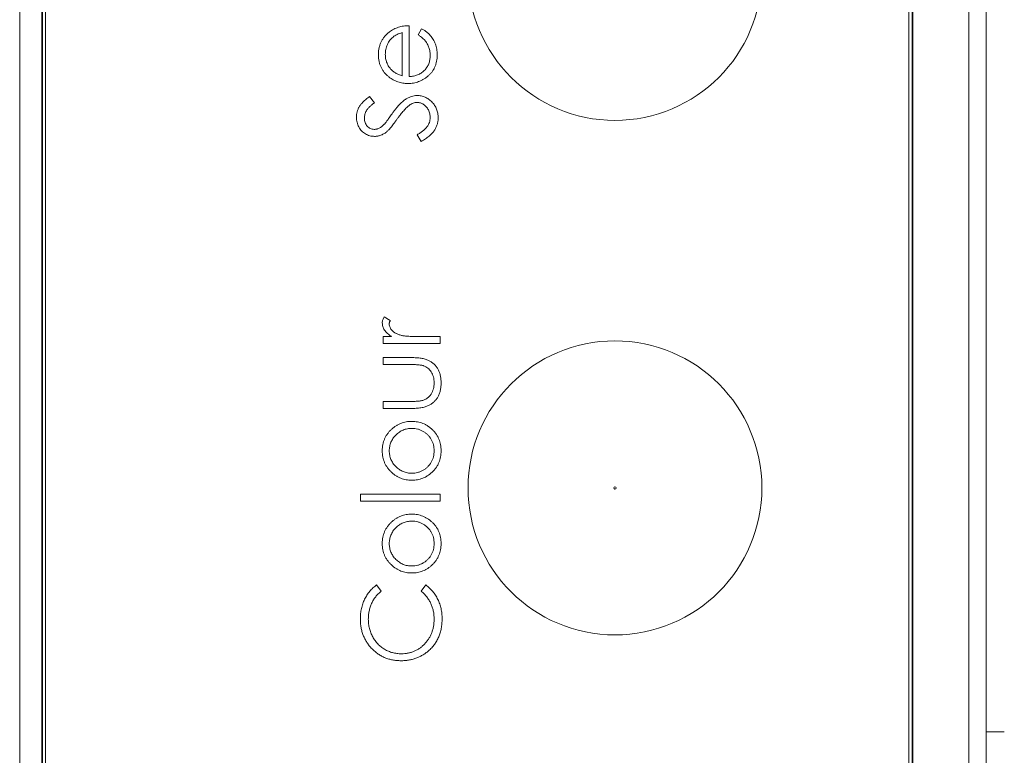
# Model space of a CAD drawing. Header units: millimetres. Extents: x 0 to 420, y 0 to 297.
# Tile 6 of 41: x 128 to 141, y 116 to 126. Entities that reach past the tile are written whole.
import ezdxf

# ---------------------------------------------------------------- set-up
doc = ezdxf.new("R2010")
doc.units = ezdxf.units.MM
doc.styles.add('SLDTEXTSTYLE0', font='TXT', dxfattribs={"width": 0.75})
doc.dimstyles.new('SLDDIMSTYLE1', dxfattribs={"dimtxt": 3.5, "dimasz": 3.302, "dimexe": 0, "dimexo": 0.0625, "dimgap": 0.875, "dimtad": 2, "dimdec": 6, "dimlfac": 2, "dimrnd": 1e-09, "dimzin": 12, "dimdsep": 46, "dimtxsty": 'SLDTEXTSTYLE0', "dimsah": 1, "dimcen": 0.09, "dimadec": 0, "dimazin": 3, "dimtfac": 1, "dimtofl": 0, "dimtmove": 0, "dimatfit": 3, "dimfxl": 1, "dimfrac": 2, "dimtolj": 1, "dimtzin": 12, "dimarcsym": 0})
doc.dimstyles.new('SLDDIMSTYLE6', dxfattribs={"dimtxt": 3.5, "dimasz": 3.302, "dimexe": 0, "dimexo": 0.0625, "dimgap": 0.875, "dimtad": 0, "dimtih": 1, "dimtoh": 1, "dimlfac": 2, "dimrnd": 1e-09, "dimzin": 12, "dimdsep": 46, "dimtxsty": 'SLDTEXTSTYLE0', "dimsah": 1, "dimcen": 0, "dimadec": 0, "dimazin": 3, "dimtfac": 1, "dimtofl": 0, "dimtmove": 0, "dimatfit": 3, "dimfxl": 1, "dimfrac": 2, "dimtolj": 1, "dimtzin": 12, "dimarcsym": 0})
doc.dimstyles.new('SLDDIMSTYLE8', dxfattribs={"dimtxt": 0.18, "dimasz": 3.302, "dimexe": 0, "dimexo": 0.0625, "dimgap": 0, "dimtad": 0, "dimtih": 1, "dimtoh": 1, "dimdec": 0, "dimrnd": 1e-09, "dimzin": 0, "dimdsep": 46, "dimtxsty": 'Standard', "dimsah": 1, "dimcen": 0.09, "dimadec": 0, "dimazin": 0, "dimtfac": 3.302, "dimtdec": 0, "dimtofl": 0, "dimtmove": 0, "dimatfit": 3, "dimfxl": 1, "dimfrac": 2, "dimtolj": 1, "dimtzin": 0, "dimarcsym": 0})

# ---------------------------------------------------------------- blocks, each defined once
blk = doc.blocks.new('_D_9')
at = {"color": 7, "linetype": 'Continuous', "lineweight": 0}
for p, q in [((116.067, 151.323), (120.258, 160.9)), ((120.258, 160.9), (132.438, 160.9))]:
    blk.add_line(p, q, dxfattribs=at)
blk.add_solid([(116.067, 151.323), (117.857, 154.144), (116.926, 154.552)], dxfattribs=at)
at = {"color": 7, "linetype": 'Continuous', "lineweight": 0, "insert": (121.846, 165.412), "char_height": 3.5, "attachment_point": 1, "style": 'SLDTEXTSTYLE0'}
blk.add_mtext('R141', dxfattribs=at)
blk = doc.blocks.new('_D_13')
at = {"color": 7, "linetype": 'Continuous', "lineweight": 0}
for p, q in [((138.926, 139.957), (159.651, 139.957)), ((158.651, 106.96), (158.651, 139.957)), ((138.926, 106.96), (159.651, 106.96))]:
    blk.add_line(p, q, dxfattribs=at)
for points in [[(158.651, 139.957), (158.143, 136.655), (159.159, 136.655)], [(158.651, 106.96), (159.159, 110.262), (158.143, 110.262)]]:
    blk.add_solid(points, dxfattribs=at)
at = {"color": 7, "linetype": 'Continuous', "lineweight": 0, "insert": (154.14, 120.872), "char_height": 3.5, "attachment_point": 1, "rotation": 90, "style": 'SLDTEXTSTYLE0'}
blk.add_mtext('66', dxfattribs=at)
blk = doc.blocks.new('_D_15')
at = {"color": 7, "linetype": 'Continuous', "lineweight": 0}
for p, q in [((124.376, 143.564), (167.892, 143.564)), ((166.892, 143.564), (166.892, 103.353)), ((123.126, 103.353), (167.892, 103.353))]:
    blk.add_line(p, q, dxfattribs=at)
for points in [[(166.892, 143.564), (166.384, 140.262), (167.4, 140.262)], [(166.892, 103.353), (167.4, 106.655), (166.384, 106.655)]]:
    blk.add_solid(points, dxfattribs=at)
at = {"color": 7, "linetype": 'Continuous', "lineweight": 0, "insert": (162.38, 120.872), "char_height": 3.5, "attachment_point": 1, "rotation": 90, "style": 'SLDTEXTSTYLE0'}
blk.add_mtext('80', dxfattribs=at)

msp = doc.modelspace()

# ---------------------------------------------------------------- linework, layer by layer
at = {"color": 7, "linetype": 'Continuous', "lineweight": 15}
for p, q in [((127.86056534, 107.43964336), (127.86056534, 139.47700767)), ((140.78258411, 137.45832502), (140.78258411, 109.46969933)), ((141.01758287, 137.45832502), (141.01758287, 109.45832601)), ((128.16109941, 136.45870669), (128.16109941, 110.45794434)), ((128.169906, 136.44990383), (128.169906, 110.46674906)), ((140.00877426, 110.46674906), (140.00877426, 136.44990383)), ((140.01758084, 110.45794434), (140.01758084, 136.45870669)), ((128.21320877, 136.4039561), (128.21320877, 110.5039554)), ((139.96320651, 110.5039554), (139.96320651, 136.4039561)), ((133.06834236, 126.14779978), (133.06834236, 125.56075363)), ((133.16332237, 125.5507922), (133.16332237, 126.24277978)), ((133.32974598, 126.20207353), (133.28543738, 126.11769571)), ((132.68842981, 125.19355922), (132.62334154, 125.27942343)), ((133.27186987, 124.7583112), (133.3255066, 124.66884835)), ((132.90498093, 122.23117112), (132.82271907, 122.28332518)), ((132.92363719, 122.01195641), (132.80978487, 122.01195641)), ((132.80978487, 122.01195641), (132.80978487, 121.91698014)), ((133.58318493, 122.01195641), (133.32326398, 122.01195641)), ((133.58318493, 121.91698014), (133.58318493, 122.01195641)), ((132.80978487, 121.91698014), (133.58318493, 121.91698014)), ((133.18630741, 121.72702013), (132.80978487, 121.72702013)), ((132.80978487, 121.72702013), (132.80978487, 121.63204386)), ((132.80978487, 121.63204386), (133.16850052, 121.63204386)), ((133.16850052, 121.13001256), (132.80978487, 121.13001256)), ((132.80978487, 121.13001256), (132.80978487, 121.03503628)), ((132.80978487, 121.03503628), (133.17931131, 121.03503628)), ((133.58318493, 119.86815615), (132.4977173, 119.86815615)), ((132.4977173, 119.86815615), (132.4977173, 119.77317615)), ((133.58318493, 119.77317615), (133.58318493, 119.86815615)), ((132.4977173, 119.77317615), (133.58318493, 119.77317615)), ((132.78264985, 118.55032726), (132.7190517, 118.63343103)), ((133.38835225, 118.63343103), (133.3253874, 118.55032726)), ((141.01758287, 116.6333264), (141.26322106, 116.6333264))]:
    msp.add_line(p, q, dxfattribs=at)
for centre in [(135.96320979, 126.95395462), (135.96320979, 119.95395462)]:
    msp.add_circle(centre, 2, dxfattribs=at)
for points, knots in [([(132.89492308, 126.15861179), (132.88280375, 126.14877815), (132.85898725, 126.12945341), (132.82801797, 126.0962364), (132.80136556, 126.06092253), (132.77984827, 126.02290784), (132.76317081, 125.98243944), (132.75136206, 125.93951322), (132.74391553, 125.89414637), (132.7431123, 125.86303432), (132.74270286, 125.84717516)], [0, 0, 0, 0, 0.1298910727, 0.2552573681, 0.3772478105, 0.4977415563, 0.6181201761, 0.7409671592, 0.8679597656, 1, 1, 1, 1]), ([(132.8376815, 125.8520513), (132.83795936, 125.86366646), (132.83851154, 125.88674849), (132.84444109, 125.92087454), (132.85309678, 125.95431974), (132.86600538, 125.98626381), (132.88117054, 126.01642907), (132.89913725, 126.04377516), (132.91922096, 126.06816073), (132.94220298, 126.08927258), (132.96808063, 126.10790582), (132.99792197, 126.12365126), (133.03149862, 126.13763226), (133.05574583, 126.14432313), (133.06834389, 126.14779949)], [0, 0, 0, 0, 0.0855257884, 0.1699596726, 0.2546133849, 0.3397321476, 0.4233620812, 0.5031093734, 0.5804051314, 0.6555996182, 0.7324994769, 0.8147687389, 0.9037598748, 1, 1, 1, 1]), ([(133.16332252, 126.24277812), (133.150169, 126.24237906), (133.12436787, 126.24159629), (133.08650073, 126.23761405), (133.05035334, 126.23082354), (133.01593647, 126.22143778), (132.98300407, 126.20984662), (132.95194634, 126.19534522), (132.92226125, 126.17863955), (132.90405607, 126.16530256), (132.89492308, 126.15861179)], [0, 0, 0, 0, 0.13784173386, 0.27038161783, 0.39846012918, 0.5227503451, 0.64382556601, 0.76374523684, 0.88147815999, 1, 1, 1, 1]), ([(133.54323705, 125.8448431), (133.54296684, 125.85821245), (133.54243915, 125.88432189), (133.5378964, 125.92241327), (133.53054726, 125.95840311), (133.52014249, 125.99236036), (133.50661018, 126.0243673), (133.49054815, 126.05469272), (133.47169838, 126.08333807), (133.45015331, 126.11045248), (133.42543982, 126.1361863), (133.39675968, 126.15976961), (133.3648791, 126.18226698), (133.34167405, 126.19534907), (133.32974714, 126.202073)], [0, 0, 0, 0, 0.091199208, 0.1781058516, 0.2613277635, 0.3415565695, 0.420007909, 0.4980968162, 0.5754001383, 0.653645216, 0.734125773, 0.8183392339, 0.9066301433, 1, 1, 1, 1]), ([(133.28543791, 126.11769466), (133.29594219, 126.11064493), (133.31576195, 126.09734332), (133.34209556, 126.07609299), (133.3643616, 126.05627419), (133.38220455, 126.03629558), (133.39678224, 126.01569831), (133.40952752, 125.99366072), (133.4210491, 125.96969838), (133.43059734, 125.94382338), (133.43842598, 125.91683256), (133.44416223, 125.88927371), (133.44770973, 125.86126087), (133.44807456, 125.84245076), (133.44825842, 125.83297077)], [0, 0, 0, 0, 0.1102035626, 0.2079350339, 0.2946939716, 0.3697315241, 0.4408309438, 0.514250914, 0.5913900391, 0.6722743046, 0.7543412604, 0.8361211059, 0.9174077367, 1, 1, 1, 1]), ([(132.91018751, 125.65276577), (132.9044194, 125.6598144), (132.89300184, 125.67376665), (132.87802141, 125.69607643), (132.86574981, 125.71972104), (132.85528483, 125.74409926), (132.84743352, 125.76971252), (132.84170043, 125.79622519), (132.83823208, 125.8238329), (132.83786645, 125.84257182), (132.8376815, 125.8520513)], [0, 0, 0, 0, 0.12596106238, 0.24933087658, 0.37090191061, 0.4940080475, 0.61583823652, 0.74085872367, 0.86890802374, 1, 1, 1, 1]), ([(132.74270286, 125.84717516), (132.74317442, 125.8317488), (132.74409603, 125.80159984), (132.75062081, 125.75749892), (132.76226477, 125.7159792), (132.7778899, 125.67656793), (132.79845396, 125.6397949), (132.82326243, 125.60523269), (132.85287712, 125.57331446), (132.87541604, 125.55444258), (132.88686686, 125.54485478)], [0, 0, 0, 0, 0.1331576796, 0.2602406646, 0.3836752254, 0.5046599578, 0.6253567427, 0.746410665, 0.8711647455, 1, 1, 1, 1]), ([(133.14509002, 125.45581231), (133.15775252, 125.45617261), (133.18287958, 125.45688757), (133.22002272, 125.46155324), (133.25616071, 125.46964698), (133.29119574, 125.48125988), (133.32544659, 125.49563888), (133.35869738, 125.51331529), (133.39073642, 125.53445953), (133.4214831, 125.55842137), (133.45021427, 125.58503822), (133.4750495, 125.61491936), (133.49620391, 125.64712319), (133.51356884, 125.68181906), (133.52686318, 125.71907593), (133.53637982, 125.75880257), (133.5422135, 125.80099673), (133.54289017, 125.8299835), (133.54323705, 125.8448431)], [0, 0, 0, 0, 0.06101717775, 0.1210804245, 0.18006827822, 0.23918966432, 0.2987059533, 0.35888107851, 0.4203687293, 0.48344830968, 0.5465664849, 0.60869860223, 0.67018625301, 0.7318650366, 0.7952033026, 0.86037077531, 0.92842134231, 1, 1, 1, 1]), ([(133.44825842, 125.83297077), (133.44803064, 125.82327468), (133.44758322, 125.80422899), (133.4435594, 125.77628956), (133.43755175, 125.74947678), (133.42875055, 125.7238434), (133.41750806, 125.69938136), (133.40365732, 125.67613021), (133.38713167, 125.65427329), (133.36866806, 125.63349757), (133.34793466, 125.6148329), (133.32584938, 125.59809927), (133.30221467, 125.58407311), (133.27713818, 125.5726229), (133.25080593, 125.56316773), (133.22287399, 125.55644012), (133.19355187, 125.55217197), (133.1735129, 125.55125649), (133.16332252, 125.55079095)], [0, 0, 0, 0, 0.06499590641, 0.12766914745, 0.18895052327, 0.24905486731, 0.30907131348, 0.36922235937, 0.43017476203, 0.4926019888, 0.55534687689, 0.61696276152, 0.67817077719, 0.73924652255, 0.80160894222, 0.86552441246, 0.9316153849, 1, 1, 1, 1]), ([(133.06834389, 125.56075522), (133.05976067, 125.56341488), (133.04307758, 125.56858441), (133.01913713, 125.57777269), (132.99687656, 125.58798106), (132.97612694, 125.59889024), (132.9570633, 125.61078398), (132.93990271, 125.62385303), (132.92398864, 125.63750267), (132.91475174, 125.64771804), (132.91018751, 125.65276577)], [0, 0, 0, 0, 0.1453331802, 0.2824822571, 0.4144646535, 0.5412914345, 0.661500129, 0.7774195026, 0.8900161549, 1, 1, 1, 1]), ([(132.88686686, 125.54485478), (132.89637173, 125.53777634), (132.91524125, 125.52372389), (132.94515433, 125.50552286), (132.97608671, 125.49015217), (133.00800548, 125.47758786), (133.04093006, 125.46785835), (133.07480533, 125.46076804), (133.10965944, 125.4567673), (133.13320801, 125.45613258), (133.14509002, 125.45581231)], [0, 0, 0, 0, 0.1276524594, 0.2534216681, 0.3767041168, 0.4994491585, 0.6225715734, 0.7462321, 0.871955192, 1, 1, 1, 1]), ([(132.62334356, 125.27942342), (132.61509297, 125.27341569), (132.59899889, 125.26169666), (132.57645441, 125.24347994), (132.55576832, 125.22563237), (132.53706704, 125.20811222), (132.52047865, 125.19065938), (132.50585094, 125.17356958), (132.49314494, 125.15670496), (132.47919568, 125.13459101), (132.46522911, 125.10633555), (132.452922, 125.07121076), (132.44548418, 125.03472873), (132.44462874, 125.00992704), (132.44419859, 124.99745561)], [0, 0, 0, 0, 0.0878096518, 0.1712865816, 0.249314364, 0.3228732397, 0.3916923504, 0.456396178, 0.5163540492, 0.5732064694, 0.6811695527, 0.7867481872, 0.8927672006, 1, 1, 1, 1]), ([(132.5527456, 124.98685532), (132.55308067, 124.99556997), (132.55374255, 125.01278441), (132.55874848, 125.03805931), (132.5670788, 125.06224511), (132.57692327, 125.08151213), (132.58685453, 125.09684796), (132.59616049, 125.10901406), (132.60721546, 125.12174945), (132.62012777, 125.13487086), (132.63441985, 125.14894681), (132.65087435, 125.16323391), (132.66888758, 125.17839211), (132.68175016, 125.18837644), (132.68842936, 125.19356104)], [0, 0, 0, 0, 0.1014549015, 0.2004081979, 0.2988019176, 0.3985598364, 0.451526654, 0.511449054, 0.5768011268, 0.647816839, 0.7258159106, 0.8103708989, 0.901530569, 1, 1, 1, 1]), ([(133.27038549, 125.2929918), (133.25696908, 125.29230976), (133.22977692, 125.29092743), (133.18931946, 125.28035669), (133.14901866, 125.26359223), (133.11612533, 125.24407118), (133.08934267, 125.22496698), (133.06845251, 125.20722155), (133.04681317, 125.18682967), (133.02457967, 125.16358356), (133.00148454, 125.13774111), (132.97770295, 125.10904703), (132.95338678, 125.07740057), (132.93720224, 125.05515911), (132.92884402, 125.04367289)], [0, 0, 0, 0, 0.0915045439, 0.1854599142, 0.283652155, 0.3887323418, 0.4457667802, 0.508091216, 0.5756652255, 0.6486790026, 0.727603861, 0.812226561, 0.9030276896, 1, 1, 1, 1]), ([(133.16501857, 125.16006412), (133.17341758, 125.16583538), (133.18959534, 125.1769517), (133.21574905, 125.18900135), (133.24217704, 125.19666111), (133.26008981, 125.19756736), (133.26890145, 125.19801317)], [0, 0, 0, 0, 0.2714437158, 0.5228416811, 0.7652766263, 1, 1, 1, 1]), ([(133.26890145, 125.19801317), (133.2766244, 125.19765354), (133.29192804, 125.1969409), (133.31465758, 125.19221013), (133.33648221, 125.18368538), (133.35774478, 125.17259404), (133.37751525, 125.15813747), (133.39523665, 125.14046448), (133.41106514, 125.1200215), (133.42416987, 125.09670926), (133.43500144, 125.07172998), (133.44256463, 125.04542834), (133.44748763, 125.01834642), (133.44799998, 124.99995054), (133.44825842, 124.99067142)], [0, 0, 0, 0, 0.07603267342, 0.15066482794, 0.22728402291, 0.30601847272, 0.38616629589, 0.46733415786, 0.5516574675, 0.63984386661, 0.72991178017, 0.81906968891, 0.9087363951, 1, 1, 1, 1]), ([(133.55680543, 124.99067142), (133.55658593, 125.00100259), (133.5561542, 125.02132273), (133.55199474, 125.05121899), (133.54521751, 125.07988706), (133.53586381, 125.10737419), (133.52390438, 125.13367115), (133.50924849, 125.15878397), (133.49167137, 125.18257642), (133.47191192, 125.20508744), (133.45038739, 125.22565956), (133.42746498, 125.24359307), (133.40375592, 125.25906477), (133.37873548, 125.27125773), (133.35305998, 125.28124756), (133.32625969, 125.28787565), (133.29866589, 125.29239954), (133.27987371, 125.29279309), (133.27038549, 125.2929918)], [0, 0, 0, 0, 0.0669797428, 0.1317410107, 0.1953367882, 0.2578126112, 0.3197615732, 0.382418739, 0.4460458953, 0.5113306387, 0.5764994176, 0.6388540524, 0.6998855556, 0.7597438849, 0.8190804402, 0.8782254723, 0.9385157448, 1, 1, 1, 1]), ([(132.99626189, 124.96925883), (133.00427722, 124.98038323), (133.01981131, 125.00194284), (133.04297417, 125.03268406), (133.06561291, 125.06042071), (133.0868666, 125.08586095), (133.10774874, 125.10820798), (133.12728812, 125.12827583), (133.14623085, 125.14537774), (133.15895679, 125.15532562), (133.16501857, 125.16006412)], [0, 0, 0, 0, 0.1609164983, 0.3118636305, 0.4516237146, 0.5810741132, 0.7008021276, 0.8104700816, 0.9097207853, 1, 1, 1, 1]), ([(132.44419859, 124.99745561), (132.44463476, 124.98570241), (132.44549435, 124.96253908), (132.4514843, 124.92834068), (132.46205583, 124.89568628), (132.47606996, 124.864524), (132.49397455, 124.83605404), (132.51446648, 124.81010628), (132.53884247, 124.78832095), (132.5654417, 124.76949551), (132.59457016, 124.75489206), (132.62546939, 124.74446811), (132.65783347, 124.73786396), (132.67998834, 124.73708305), (132.69118544, 124.73668838)], [0, 0, 0, 0, 0.0880111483, 0.1734532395, 0.2589805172, 0.3444766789, 0.4286239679, 0.5102847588, 0.591203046, 0.6725390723, 0.7537199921, 0.8342201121, 0.9162146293, 1, 1, 1, 1]), ([(132.68673331, 124.83166701), (132.67762563, 124.83218849), (132.65974232, 124.83321244), (132.63410574, 124.84160356), (132.61088927, 124.85554497), (132.59071412, 124.87481782), (132.57368554, 124.89796586), (132.56153531, 124.92490616), (132.55381855, 124.95483893), (132.55311199, 124.97592227), (132.5527456, 124.98685532)], [0, 0, 0, 0, 0.11922586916, 0.23410491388, 0.34964362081, 0.47158635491, 0.59762914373, 0.72409703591, 0.85692691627, 1, 1, 1, 1]), ([(132.92884402, 125.04367289), (132.92207164, 125.03412419), (132.90926353, 125.01606542), (132.89094364, 124.99061657), (132.87492543, 124.96809537), (132.86068889, 124.94875286), (132.84841606, 124.93258691), (132.83849713, 124.91929944), (132.83045613, 124.90923744), (132.82554449, 124.9037336), (132.8234771, 124.90141695)], [0, 0, 0, 0, 0.19831695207, 0.37506241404, 0.5312108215, 0.66649758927, 0.78190610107, 0.87504802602, 0.94740571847, 1, 1, 1, 1]), ([(132.8523099, 124.79583802), (132.85630691, 124.7991853), (132.86520941, 124.80664068), (132.87893253, 124.82004781), (132.89414167, 124.83700637), (132.91124815, 124.85708434), (132.93008769, 124.88043995), (132.95066286, 124.90706292), (132.97316735, 124.93683492), (132.98833087, 124.95812395), (132.99626189, 124.96925883)], [0, 0, 0, 0, 0.06921819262, 0.15416924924, 0.25448033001, 0.37164269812, 0.50443218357, 0.65291832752, 0.81846469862, 1, 1, 1, 1]), ([(133.44825842, 124.99067142), (133.44773005, 124.97980623), (133.44667169, 124.95804272), (133.43795828, 124.92606357), (133.42398761, 124.89516506), (133.40425759, 124.86545131), (133.37919728, 124.83672834), (133.3485473, 124.80917148), (133.31248594, 124.78257667), (133.28579852, 124.76663397), (133.27186953, 124.75831298)], [0, 0, 0, 0, 0.1063891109, 0.2131026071, 0.3225674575, 0.4376777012, 0.5614530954, 0.6953539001, 0.8409957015, 1, 1, 1, 1]), ([(133.32550702, 124.6688465), (133.33559135, 124.6744146), (133.35520532, 124.68524451), (133.38307799, 124.70250494), (133.4087771, 124.72000627), (133.43216267, 124.73811077), (133.45345348, 124.75646148), (133.47230557, 124.77542959), (133.48923089, 124.79445524), (133.50376264, 124.81416267), (133.51624947, 124.83436703), (133.52717062, 124.85501694), (133.53628388, 124.87622813), (133.54368525, 124.89801087), (133.54978551, 124.92027043), (133.55362789, 124.94329359), (133.55634366, 124.96679146), (133.55665086, 124.98267788), (133.55680543, 124.99067142)], [0, 0, 0, 0, 0.0824622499, 0.1603885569, 0.2346272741, 0.3049617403, 0.3720245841, 0.4357061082, 0.4962957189, 0.5541779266, 0.6107585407, 0.6662057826, 0.7212801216, 0.7758407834, 0.8308220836, 0.8863039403, 0.9427917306, 1, 1, 1, 1]), ([(132.8234771, 124.90141695), (132.81734544, 124.89517838), (132.80573178, 124.88336223), (132.78787567, 124.86793678), (132.77063338, 124.85568879), (132.75385295, 124.84636175), (132.7372454, 124.83960577), (132.72052031, 124.8353424), (132.70375285, 124.83202383), (132.6924034, 124.83178589), (132.68673331, 124.83166701)], [0, 0, 0, 0, 0.1657440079, 0.3139270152, 0.446587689, 0.5658838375, 0.6770614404, 0.785254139, 0.8927147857, 1, 1, 1, 1]), ([(132.69118544, 124.73668838), (132.69833207, 124.73683551), (132.71260854, 124.73712942), (132.73382316, 124.73999944), (132.75464247, 124.74458291), (132.77497303, 124.75139743), (132.79508011, 124.75948985), (132.81468144, 124.76981288), (132.83382967, 124.78195832), (132.84608054, 124.79115942), (132.8523099, 124.79583802)], [0, 0, 0, 0, 0.1224470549, 0.2446061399, 0.36627773, 0.4873326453, 0.6117355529, 0.7374410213, 0.866493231, 1, 1, 1, 1]), ([(132.82272033, 122.28332524), (132.81864694, 122.27620911), (132.81083335, 122.26255891), (132.80252452, 122.24137911), (132.7973203, 122.22082247), (132.79657959, 122.20724282), (132.7962196, 122.20064295)], [0, 0, 0, 0, 0.2796764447, 0.5364768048, 0.7747224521, 1, 1, 1, 1]), ([(132.7962196, 122.20064295), (132.79660343, 122.19213473), (132.79736956, 122.17515243), (132.80310794, 122.1498808), (132.81281226, 122.12528606), (132.82606052, 122.10098125), (132.84375086, 122.0774998), (132.86595018, 122.05466903), (132.89276208, 122.03237965), (132.91303491, 122.01896956), (132.92363513, 122.01195772)], [0, 0, 0, 0, 0.1071582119, 0.2138863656, 0.324682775, 0.4394585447, 0.5616334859, 0.6938876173, 0.8399405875, 1, 1, 1, 1]), ([(132.89119823, 122.18262245), (132.89138864, 122.18609638), (132.89179707, 122.19354813), (132.89449307, 122.20524462), (132.89907173, 122.21793089), (132.90294048, 122.22660312), (132.90497861, 122.2311718)], [0, 0, 0, 0, 0.2050166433, 0.4397700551, 0.7048611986, 1, 1, 1, 1]), ([(133.05783485, 122.02891819), (133.05096036, 122.03083114), (133.03753993, 122.03456562), (133.01827671, 122.04111485), (133.00038084, 122.04835828), (132.98383158, 122.05611928), (132.96879427, 122.06463742), (132.95501216, 122.07355244), (132.94272085, 122.08327103), (132.92864569, 122.09689095), (132.91404942, 122.11448096), (132.90088822, 122.13662951), (132.89274244, 122.15945459), (132.89170624, 122.17500072), (132.89119823, 122.18262245)], [0, 0, 0, 0, 0.0879601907, 0.1717166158, 0.2506679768, 0.3258823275, 0.3968812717, 0.4635748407, 0.5280697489, 0.5896876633, 0.7048093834, 0.8086618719, 0.9061934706, 1, 1, 1, 1]), ([(133.3232662, 122.01195772), (133.30729443, 122.01197086), (133.27676171, 122.01199598), (133.23308781, 122.01293431), (133.19364042, 122.01405617), (133.15837904, 122.01604524), (133.12724995, 122.01819112), (133.10033089, 122.02123595), (133.07754693, 122.02431768), (133.06396628, 122.02748721), (133.05783485, 122.02891819)], [0, 0, 0, 0, 0.1798232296, 0.3437621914, 0.4918338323, 0.6241090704, 0.741399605, 0.8430618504, 0.9291451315, 1, 1, 1, 1]), ([(133.59675378, 121.38166425), (133.59665502, 121.3911381), (133.59646239, 121.40961644), (133.59427759, 121.43672992), (133.59071356, 121.46264733), (133.58565942, 121.48735995), (133.57921548, 121.51084396), (133.57174589, 121.5332144), (133.56230674, 121.55418266), (133.5516579, 121.57400557), (133.53983744, 121.59270759), (133.52663155, 121.6100157), (133.51255527, 121.62631399), (133.49739343, 121.64137306), (133.48079811, 121.65491073), (133.46359477, 121.66776941), (133.44492704, 121.6789052), (133.4252581, 121.68937419), (133.40356475, 121.69823562), (133.37978262, 121.70609094), (133.3534944, 121.71266963), (133.32478106, 121.71776948), (133.29360582, 121.72210644), (133.25999248, 121.72496382), (133.22392323, 121.72662914), (133.19910329, 121.72688826), (133.18631041, 121.72702182)], [0, 0, 0, 0, 0.0460612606, 0.0898404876, 0.1321714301, 0.1732162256, 0.2123988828, 0.2505445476, 0.2877752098, 0.3240612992, 0.3599069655, 0.3952349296, 0.4298264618, 0.4645763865, 0.4989847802, 0.5339025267, 0.5689114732, 0.6045721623, 0.642162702, 0.6826979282, 0.7262892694, 0.7738093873, 0.8244515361, 0.8793040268, 0.9377899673, 1, 1, 1, 1]), ([(133.16850191, 121.63204319), (133.17995126, 121.63203521), (133.20186413, 121.63201993), (133.23316702, 121.63101353), (133.26145115, 121.63012271), (133.28662774, 121.62847014), (133.30868891, 121.62615295), (133.32757702, 121.62343924), (133.34341566, 121.62042681), (133.352752, 121.61762301), (133.35697514, 121.61635476)], [0, 0, 0, 0, 0.1810472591, 0.346505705, 0.495245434, 0.6285345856, 0.745408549, 0.8459263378, 0.9303072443, 1, 1, 1, 1]), ([(133.35697514, 121.61635476), (133.36748682, 121.61206497), (133.38838868, 121.60353498), (133.41640409, 121.58399898), (133.44150438, 121.56032121), (133.46289543, 121.53190773), (133.48037529, 121.49959804), (133.49289558, 121.46353868), (133.50038965, 121.42409158), (133.50130306, 121.39667988), (133.50177515, 121.38251227)], [0, 0, 0, 0, 0.1156605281, 0.2299842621, 0.3464036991, 0.4669571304, 0.5916286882, 0.7201630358, 0.855367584, 1, 1, 1, 1]), ([(133.17931421, 121.03503464), (133.19253087, 121.0351694), (133.21812739, 121.03543037), (133.25518831, 121.03706801), (133.28971067, 121.03999692), (133.32161036, 121.04421557), (133.35107192, 121.0494596), (133.37795435, 121.05590353), (133.40223466, 121.06378214), (133.42417905, 121.07270593), (133.44415529, 121.08309356), (133.46281041, 121.09457095), (133.48051347, 121.10709437), (133.49708907, 121.12085663), (133.51240387, 121.13602922), (133.52664784, 121.15239917), (133.53976151, 121.1699701), (133.5517253, 121.18871844), (133.56230185, 121.20873062), (133.57169999, 121.22984998), (133.57926058, 121.25233026), (133.5856224, 121.27590823), (133.59071909, 121.3006794), (133.59428966, 121.32666862), (133.59644921, 121.3537835), (133.59665106, 121.37226126), (133.59675378, 121.38166425)], [0, 0, 0, 0, 0.0634759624, 0.1229329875, 0.1781207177, 0.229817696, 0.277417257, 0.3217865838, 0.3624650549, 0.3999038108, 0.4354242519, 0.4704663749, 0.5050285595, 0.5394889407, 0.5738086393, 0.6084507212, 0.6436126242, 0.6790144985, 0.7151506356, 0.7522307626, 0.7899041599, 0.8289292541, 0.8694658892, 0.9112727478, 0.9548483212, 1, 1, 1, 1]), ([(133.50177515, 121.38251227), (133.50131289, 121.36834335), (133.50041353, 121.34077688), (133.49266175, 121.30089155), (133.47969087, 121.26410607), (133.4646579, 121.23608768), (133.45063202, 121.21559985), (133.43877745, 121.20181181), (133.42631203, 121.18897287), (133.41276476, 121.17751282), (133.39815853, 121.16757663), (133.382926, 121.15849663), (133.3664798, 121.15115679), (133.35509508, 121.14711023), (133.34934293, 121.14506569)], [0, 0, 0, 0, 0.1403045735, 0.2729707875, 0.4007664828, 0.5254546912, 0.5868386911, 0.6464639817, 0.7053902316, 0.7640286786, 0.8219138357, 0.8802840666, 0.9395132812, 1, 1, 1, 1]), ([(133.34934293, 121.14506569), (133.34476641, 121.14379122), (133.33492592, 121.14105083), (133.31858701, 121.13825126), (133.29984564, 121.13574653), (133.27848926, 121.13364131), (133.25459247, 121.13200427), (133.22815932, 121.13069493), (133.19917454, 121.13013827), (133.17903165, 121.13005619), (133.16850191, 121.13001328)], [0, 0, 0, 0, 0.0782845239, 0.1683285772, 0.272968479, 0.3900681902, 0.5220637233, 0.667879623, 0.8263834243, 1, 1, 1, 1]), ([(132.89119823, 120.45837866), (132.89149545, 120.46856914), (132.89208423, 120.4887558), (132.89640531, 120.51844925), (132.90347396, 120.54711712), (132.91313423, 120.57477063), (132.92604173, 120.60119225), (132.94160153, 120.62652723), (132.9599347, 120.65085833), (132.98102125, 120.67362864), (133.00380676, 120.69480048), (133.02841347, 120.71301319), (133.05382246, 120.72886303), (133.08058696, 120.7417608), (133.10866363, 120.7514284), (133.13784086, 120.7584302), (133.16815831, 120.76280715), (133.18876903, 120.76337736), (133.19924277, 120.76366712)], [0, 0, 0, 0, 0.0634270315, 0.1256447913, 0.1863589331, 0.2470268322, 0.3076308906, 0.3690502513, 0.4318747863, 0.4969526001, 0.5620304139, 0.6252067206, 0.6872313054, 0.7482316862, 0.8097297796, 0.8717262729, 0.934815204, 1, 1, 1, 1]), ([(133.19860675, 120.85864575), (133.18558909, 120.85830839), (133.15988555, 120.85764225), (133.12203884, 120.85270227), (133.08548037, 120.84439717), (133.05029089, 120.83269956), (133.01634943, 120.81786385), (132.98395231, 120.79935162), (132.9526693, 120.7778627), (132.93337602, 120.76110403), (132.92363513, 120.75264282)], [0, 0, 0, 0, 0.1293662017, 0.2554352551, 0.3786322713, 0.5014663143, 0.6234943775, 0.7461656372, 0.8718427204, 1, 1, 1, 1]), ([(133.59675378, 120.45880267), (133.59638575, 120.47316637), (133.59566501, 120.50129603), (133.59005231, 120.54249394), (133.58076921, 120.58173001), (133.56755222, 120.61894327), (133.55078931, 120.654214), (133.52997899, 120.6872201), (133.50568925, 120.71840046), (133.47781994, 120.74714234), (133.44758129, 120.77314831), (133.41578529, 120.79609044), (133.38270193, 120.81540977), (133.34826593, 120.83124186), (133.31262771, 120.84358863), (133.27567832, 120.85221589), (133.23757246, 120.85776265), (133.21169986, 120.85834902), (133.19860675, 120.85864575)], [0, 0, 0, 0, 0.0684922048, 0.1341341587, 0.1979034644, 0.2604831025, 0.3221455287, 0.3837784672, 0.4462154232, 0.5103409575, 0.574394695, 0.6362264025, 0.6971016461, 0.7568275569, 0.8167348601, 0.8766630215, 0.9375839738, 1, 1, 1, 1]), ([(133.19924277, 120.76366712), (133.21277552, 120.76318253), (133.23963552, 120.76222071), (133.27918152, 120.75435953), (133.31721816, 120.74130176), (133.35328748, 120.72329596), (133.38671797, 120.70112127), (133.41677882, 120.67519252), (133.44231078, 120.64515124), (133.46378358, 120.61202039), (133.48069339, 120.57626947), (133.49281997, 120.53849786), (133.50059685, 120.49904949), (133.50137895, 120.47205425), (133.50177515, 120.45837866)], [0, 0, 0, 0, 0.08474809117, 0.16820911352, 0.25153374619, 0.33609767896, 0.42010671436, 0.50234043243, 0.58399501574, 0.66629190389, 0.74909241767, 0.83101673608, 0.91439430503, 1, 1, 1, 1]), ([(132.92363513, 120.75264282), (132.91345008, 120.74281617), (132.89338466, 120.72345682), (132.86744564, 120.69115739), (132.84555045, 120.65705752), (132.82720139, 120.62125068), (132.81351213, 120.58321534), (132.80360995, 120.54343859), (132.79713447, 120.50176811), (132.7965286, 120.47331432), (132.7962196, 120.45880267)], [0, 0, 0, 0, 0.12848649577, 0.25312941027, 0.37530701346, 0.4961956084, 0.61786602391, 0.74166764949, 0.8682485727, 1, 1, 1, 1]), ([(132.7962196, 120.45880267), (132.79653545, 120.44429137), (132.7971578, 120.41569834), (132.80358441, 120.37388646), (132.8134316, 120.33390588), (132.82759468, 120.29590178), (132.84557915, 120.25969924), (132.86792997, 120.22568325), (132.89379337, 120.19322304), (132.91399777, 120.17392634), (132.92427115, 120.1641145)], [0, 0, 0, 0, 0.13129959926, 0.25871238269, 0.38208944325, 0.50356357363, 0.62518086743, 0.74728701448, 0.87150247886, 1, 1, 1, 1]), ([(133.19924277, 120.1530902), (133.18876909, 120.15338006), (133.1681585, 120.15395047), (133.13784015, 120.15832599), (133.10866624, 120.16533307), (133.08057734, 120.1749812), (133.05389156, 120.18793525), (133.02833845, 120.20348522), (133.00389144, 120.22177261), (132.98094708, 120.24269202), (132.95994289, 120.26548612), (132.94160864, 120.28980736), (132.92597302, 120.31517996), (132.91324311, 120.34167857), (132.90338427, 120.36932854), (132.89644538, 120.39803663), (132.89206572, 120.42785731), (132.8914899, 120.44811657), (132.89119823, 120.45837866)], [0, 0, 0, 0, 0.065163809, 0.128232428, 0.1902089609, 0.2516872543, 0.3126679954, 0.3744428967, 0.437598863, 0.502359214, 0.5674160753, 0.6302203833, 0.6916199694, 0.7526007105, 0.8128346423, 0.8739563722, 0.9361541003, 1, 1, 1, 1]), ([(133.19860675, 120.05811157), (133.21169986, 120.0584083), (133.23757246, 120.05899467), (133.27567832, 120.06454143), (133.3126277, 120.07316869), (133.34826594, 120.08551545), (133.38270189, 120.10134758), (133.41578542, 120.12066679), (133.44758079, 120.14360935), (133.4778219, 120.16961369), (133.50568205, 120.19836164), (133.5300419, 120.22956733), (133.55078877, 120.26276468), (133.56750879, 120.29818705), (133.58077348, 120.33544903), (133.59007411, 120.37475541), (133.59566129, 120.41609875), (133.59638452, 120.4443686), (133.59675378, 120.45880267)], [0, 0, 0, 0, 0.0623374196, 0.1231816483, 0.1830343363, 0.2428661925, 0.3025168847, 0.3633154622, 0.425069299, 0.4890423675, 0.5530871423, 0.6154454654, 0.6772864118, 0.7391749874, 0.8016758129, 0.8653648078, 0.9312577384, 1, 1, 1, 1]), ([(133.50177515, 120.45837866), (133.50138124, 120.44470228), (133.50060368, 120.41770549), (133.49278057, 120.37820223), (133.48074612, 120.34032711), (133.46376448, 120.30453901), (133.44239194, 120.27139307), (133.41663337, 120.24156631), (133.38679699, 120.21541426), (133.3533318, 120.19321762), (133.31716209, 120.17550195), (133.27918853, 120.16238276), (133.23963374, 120.15454044), (133.21277493, 120.15357607), (133.19924277, 120.1530902)], [0, 0, 0, 0, 0.08559019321, 0.16895266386, 0.25128347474, 0.33406899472, 0.41635098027, 0.49765512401, 0.58016550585, 0.66415932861, 0.74851180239, 0.83182134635, 0.9152672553, 1, 1, 1, 1]), ([(132.92427115, 120.1641145), (132.93402159, 120.15566776), (132.95328994, 120.13897575), (132.98443149, 120.11726763), (133.01690866, 120.09901552), (133.05070138, 120.08404307), (133.08575503, 120.07233144), (133.12225162, 120.06405873), (133.16002719, 120.05912372), (133.18565984, 120.05845123), (133.19860675, 120.05811157)], [0, 0, 0, 0, 0.1284109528, 0.2537592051, 0.3772863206, 0.4989121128, 0.621321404, 0.7447622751, 0.8710808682, 1, 1, 1, 1]), ([(135.94752328, 119.95395462), (135.94752328, 119.96261225), (135.95455217, 119.96964114), (135.97186742, 119.96964114), (135.97889631, 119.96261225), (135.97889631, 119.95395462)], [0, 0, 0, 0, 0.5, 0.5, 1, 1, 1, 1]), ([(135.97889631, 119.95395462), (135.97889631, 119.94979442), (135.97724355, 119.94580429), (135.97136013, 119.93992087), (135.96737, 119.93826811), (135.95904959, 119.93826811), (135.95505946, 119.93992087), (135.94917604, 119.94580429), (135.94752328, 119.94979442), (135.94752328, 119.95395462)], [0, 0, 0, 0, 0.25, 0.25, 0.5, 0.5, 0.75, 0.75, 1, 1, 1, 1]), ([(133.19860675, 119.59678678), (133.18558909, 119.59644941), (133.15988555, 119.59578328), (133.12203884, 119.5908433), (133.08548037, 119.5825382), (133.05029089, 119.57084058), (133.01634943, 119.55600488), (132.98395231, 119.53749264), (132.9526693, 119.51600372), (132.93337602, 119.49924505), (132.92363513, 119.49078384)], [0, 0, 0, 0, 0.1293662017, 0.2554352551, 0.3786322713, 0.5014663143, 0.6234943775, 0.7461656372, 0.8718427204, 1, 1, 1, 1]), ([(133.59675378, 119.1969437), (133.59638575, 119.2113074), (133.59566501, 119.23943706), (133.59005231, 119.28063497), (133.58076921, 119.31987104), (133.56755222, 119.3570843), (133.55078931, 119.39235503), (133.52997899, 119.42536113), (133.50568925, 119.45654149), (133.47781994, 119.48528336), (133.44758129, 119.51128933), (133.41578529, 119.53423147), (133.38270193, 119.55355079), (133.34826593, 119.56938289), (133.31262771, 119.58172966), (133.27567832, 119.59035692), (133.23757246, 119.59590368), (133.21169986, 119.59649004), (133.19860675, 119.59678678)], [0, 0, 0, 0, 0.0684922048, 0.1341341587, 0.1979034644, 0.2604831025, 0.3221455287, 0.3837784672, 0.4462154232, 0.5103409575, 0.574394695, 0.6362264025, 0.6971016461, 0.7568275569, 0.8167348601, 0.8766630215, 0.9375839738, 1, 1, 1, 1]), ([(132.92363513, 119.49078384), (132.91345008, 119.48095719), (132.89338466, 119.46159785), (132.86744564, 119.42929842), (132.84555045, 119.39519854), (132.82720139, 119.35939171), (132.81351213, 119.32135636), (132.80360995, 119.28157962), (132.79713447, 119.23990914), (132.7965286, 119.21145535), (132.7962196, 119.1969437)], [0, 0, 0, 0, 0.1284864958, 0.2531294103, 0.3753070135, 0.4961956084, 0.6178660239, 0.7416676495, 0.8682485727, 1, 1, 1, 1]), ([(132.89119823, 119.19651969), (132.89149545, 119.20671016), (132.89208423, 119.22689682), (132.89640531, 119.25659027), (132.90347396, 119.28525814), (132.91313423, 119.31291166), (132.92604173, 119.33933328), (132.94160153, 119.36466826), (132.9599347, 119.38899935), (132.98102125, 119.41176966), (133.00380676, 119.43294151), (133.02841347, 119.45115422), (133.05382246, 119.46700406), (133.08058696, 119.47990182), (133.10866363, 119.48956943), (133.13784086, 119.49657122), (133.16815831, 119.50094818), (133.18876903, 119.50151839), (133.19924277, 119.50180815)], [0, 0, 0, 0, 0.0634270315, 0.1256447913, 0.1863589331, 0.2470268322, 0.3076308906, 0.3690502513, 0.4318747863, 0.4969526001, 0.5620304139, 0.6252067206, 0.6872313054, 0.7482316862, 0.8097297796, 0.8717262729, 0.934815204, 1, 1, 1, 1]), ([(133.19924277, 119.50180815), (133.21277552, 119.50132356), (133.23963552, 119.50036174), (133.27918152, 119.49250056), (133.31721816, 119.47944278), (133.35328748, 119.46143698), (133.38671797, 119.4392623), (133.41677882, 119.41333355), (133.44231078, 119.38329227), (133.46378358, 119.35016141), (133.48069339, 119.31441049), (133.49281997, 119.27663889), (133.50059685, 119.23719052), (133.50137895, 119.21019528), (133.50177515, 119.19651969)], [0, 0, 0, 0, 0.08474809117, 0.16820911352, 0.25153374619, 0.33609767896, 0.42010671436, 0.50234043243, 0.58399501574, 0.66629190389, 0.74909241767, 0.83101673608, 0.91439430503, 1, 1, 1, 1]), ([(132.7962196, 119.1969437), (132.79653545, 119.1824324), (132.7971578, 119.15383937), (132.80358441, 119.11202749), (132.8134316, 119.07204691), (132.82759468, 119.0340428), (132.84557915, 118.99784027), (132.86792997, 118.96382428), (132.89379337, 118.93136407), (132.91399777, 118.91206737), (132.92427115, 118.90225553)], [0, 0, 0, 0, 0.1312995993, 0.2587123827, 0.3820894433, 0.5035635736, 0.6251808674, 0.7472870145, 0.8715024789, 1, 1, 1, 1]), ([(133.19924277, 118.89123122), (133.18876909, 118.89152109), (133.1681585, 118.89209149), (133.13784015, 118.89646702), (133.10866624, 118.9034741), (133.08057734, 118.91312222), (133.05389156, 118.92607627), (133.02833845, 118.94162624), (133.00389144, 118.95991363), (132.98094708, 118.98083305), (132.95994289, 119.00362715), (132.94160864, 119.02794838), (132.92597302, 119.05332099), (132.91324311, 119.07981959), (132.90338427, 119.10746956), (132.89644538, 119.13617765), (132.89206572, 119.16599834), (132.8914899, 119.1862576), (132.89119823, 119.19651969)], [0, 0, 0, 0, 0.065163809, 0.128232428, 0.1902089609, 0.2516872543, 0.3126679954, 0.3744428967, 0.437598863, 0.502359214, 0.5674160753, 0.6302203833, 0.6916199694, 0.7526007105, 0.8128346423, 0.8739563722, 0.9361541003, 1, 1, 1, 1]), ([(133.19860675, 118.79625259), (133.21169986, 118.79654933), (133.23757246, 118.7971357), (133.27567832, 118.80268246), (133.3126277, 118.81130972), (133.34826594, 118.82365648), (133.38270189, 118.8394886), (133.41578542, 118.85880782), (133.44758079, 118.88175037), (133.4778219, 118.90775471), (133.50568205, 118.93650267), (133.5300419, 118.96770836), (133.55078877, 119.0009057), (133.56750879, 119.03632807), (133.58077348, 119.07359006), (133.59007411, 119.11289644), (133.59566129, 119.15423977), (133.59638452, 119.18250963), (133.59675378, 119.1969437)], [0, 0, 0, 0, 0.0623374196, 0.1231816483, 0.1830343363, 0.2428661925, 0.3025168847, 0.3633154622, 0.425069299, 0.4890423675, 0.5530871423, 0.6154454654, 0.6772864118, 0.7391749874, 0.8016758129, 0.8653648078, 0.9312577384, 1, 1, 1, 1]), ([(133.50177515, 119.19651969), (133.50138124, 119.18284331), (133.50060368, 119.15584651), (133.49278057, 119.11634326), (133.48074612, 119.07846813), (133.46376448, 119.04268004), (133.44239194, 119.0095341), (133.41663337, 118.97970733), (133.38679699, 118.95355529), (133.3533318, 118.93135865), (133.31716209, 118.91364297), (133.27918853, 118.90052379), (133.23963374, 118.89268146), (133.21277493, 118.8917171), (133.19924277, 118.89123122)], [0, 0, 0, 0, 0.0855901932, 0.1689526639, 0.2512834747, 0.3340689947, 0.4163509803, 0.497655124, 0.5801655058, 0.6641593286, 0.7485118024, 0.8318213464, 0.9152672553, 1, 1, 1, 1]), ([(132.92427115, 118.90225553), (132.93402159, 118.89380879), (132.95328994, 118.87711677), (132.98443149, 118.85540865), (133.01690866, 118.83715655), (133.05070138, 118.8221841), (133.08575503, 118.81047246), (133.12225162, 118.80219975), (133.16002719, 118.79726474), (133.18565984, 118.79659226), (133.19860675, 118.79625259)], [0, 0, 0, 0, 0.1284109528, 0.2537592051, 0.3772863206, 0.4989121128, 0.621321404, 0.7447622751, 0.8710808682, 1, 1, 1, 1]), ([(132.71904946, 118.63343208), (132.71049813, 118.62695044), (132.69344235, 118.61402269), (132.66921141, 118.59307946), (132.64677547, 118.57041253), (132.62548829, 118.54679168), (132.60593538, 118.52154624), (132.58770307, 118.49509853), (132.57094644, 118.46726246), (132.55568626, 118.43825912), (132.54209168, 118.40809755), (132.53028777, 118.37692247), (132.5199644, 118.3449305), (132.5120398, 118.3119339), (132.50565471, 118.27818486), (132.50096369, 118.24351921), (132.49814969, 118.20791305), (132.49786111, 118.18384337), (132.49771532, 118.17168328)], [0, 0, 0, 0, 0.0604883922, 0.120645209, 0.1803716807, 0.2401937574, 0.2998084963, 0.3602601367, 0.4212099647, 0.4828731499, 0.5449302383, 0.6076045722, 0.6707331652, 0.7343177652, 0.7987850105, 0.8643170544, 0.9314524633, 1, 1, 1, 1]), ([(133.61032216, 118.17295532), (133.6101861, 118.18497522), (133.60991761, 118.20869441), (133.60697184, 118.24385221), (133.60267208, 118.27813328), (133.59624011, 118.31161161), (133.58799965, 118.3441664), (133.57798331, 118.37586517), (133.56635562, 118.40670937), (133.5527735, 118.43656605), (133.53746489, 118.46539942), (133.52074598, 118.49317887), (133.50251185, 118.51981026), (133.482508, 118.5449435), (133.46130274, 118.56902987), (133.43847176, 118.59179229), (133.41419913, 118.61339983), (133.39698149, 118.62674398), (133.38835201, 118.63343208)], [0, 0, 0, 0, 0.0678992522, 0.1339874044, 0.1992147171, 0.2630385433, 0.3264714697, 0.3888564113, 0.4507796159, 0.51260877, 0.574053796, 0.635137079, 0.6957210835, 0.7562734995, 0.8165249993, 0.8769469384, 0.9383257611, 1, 1, 1, 1]), ([(132.60626233, 118.16574712), (132.60674909, 118.1850029), (132.60770608, 118.22286027), (132.61654201, 118.27835053), (132.63042227, 118.33150754), (132.64697647, 118.37373439), (132.66284027, 118.40601408), (132.67592361, 118.4293573), (132.69051988, 118.4516914), (132.70606733, 118.47338999), (132.72337618, 118.49392744), (132.74184115, 118.51367341), (132.7615502, 118.53262036), (132.7755858, 118.54439733), (132.78265122, 118.55032578)], [0, 0, 0, 0, 0.1318173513, 0.2591563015, 0.3838520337, 0.5075440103, 0.5690266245, 0.6301499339, 0.6907051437, 0.7517056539, 0.8128787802, 0.874525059, 0.9368367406, 1, 1, 1, 1]), ([(133.32538626, 118.55032578), (133.33943818, 118.53752532), (133.36697999, 118.51243638), (133.40305051, 118.47071338), (133.43349963, 118.42668773), (133.45861699, 118.38032225), (133.4779385, 118.3315444), (133.49174459, 118.28049168), (133.50025941, 118.22716135), (133.5012645, 118.19079559), (133.50177515, 118.1723193)], [0, 0, 0, 0, 0.1321888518, 0.2590905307, 0.3828193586, 0.5040602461, 0.625245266, 0.7470513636, 0.8714848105, 1, 1, 1, 1]), ([(132.49771532, 118.17168328), (132.49820317, 118.15173107), (132.49916329, 118.11246314), (132.50675823, 118.05490828), (132.51896026, 117.99984974), (132.53639085, 117.94739097), (132.55906826, 117.89764391), (132.58619713, 117.85023603), (132.61879567, 117.80568963), (132.65584924, 117.76409189), (132.69637274, 117.72615893), (132.73976949, 117.69299768), (132.785381, 117.6648682), (132.83349896, 117.6420973), (132.88375581, 117.62413681), (132.93641588, 117.6114916), (132.99138086, 117.60363097), (133.02883404, 117.60270576), (133.04787057, 117.6022355)], [0, 0, 0, 0, 0.0676716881, 0.1331845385, 0.1965847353, 0.2587544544, 0.3203445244, 0.3817832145, 0.4437422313, 0.5072565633, 0.5705301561, 0.6317654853, 0.6922523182, 0.7519860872, 0.8120451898, 0.8729864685, 0.9354421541, 1, 1, 1, 1]), ([(133.05507877, 117.69721413), (133.0446822, 117.6973361), (133.024057, 117.69757805), (132.9936273, 117.70074957), (132.96393627, 117.70532388), (132.93504596, 117.71195344), (132.90687882, 117.72032916), (132.87963306, 117.73091405), (132.85300084, 117.74286713), (132.82743822, 117.75714336), (132.80285059, 117.77308398), (132.77930958, 117.79037576), (132.7571256, 117.80936145), (132.73636958, 117.82997535), (132.71682031, 117.85206809), (132.69856585, 117.87566226), (132.68153776, 117.90077653), (132.66592661, 117.92731929), (132.6521053, 117.9550229), (132.63960038, 117.98320801), (132.62949318, 118.01226452), (132.62103479, 118.04177175), (132.61434451, 118.0719226), (132.60983565, 118.10267869), (132.60662765, 118.13402001), (132.60638448, 118.1551386), (132.60626233, 118.16574712)], [0, 0, 0, 0, 0.0430764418, 0.0854570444, 0.126680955, 0.1675410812, 0.2082244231, 0.2483727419, 0.2886160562, 0.3291313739, 0.36959477, 0.410019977, 0.4501169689, 0.4905081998, 0.5311820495, 0.5723142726, 0.6140748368, 0.6568785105, 0.699847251, 0.7423501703, 0.7845969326, 0.8272479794, 0.8695373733, 0.9124981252, 0.9560450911, 1, 1, 1, 1]), ([(133.50177515, 118.1723193), (133.50146218, 118.15554982), (133.50084724, 118.12259955), (133.494424, 118.07437825), (133.48457723, 118.02829092), (133.47059008, 117.98443778), (133.45239402, 117.94289771), (133.43052738, 117.90335103), (133.40429565, 117.8662344), (133.37450698, 117.83164026), (133.34189733, 117.80010966), (133.30669518, 117.77270895), (133.26973247, 117.74905048), (133.23045066, 117.73032734), (133.18951438, 117.7151431), (133.14641884, 117.7050118), (133.10143344, 117.6983448), (133.07072134, 117.69759568), (133.05507877, 117.69721413)], [0, 0, 0, 0, 0.0689592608, 0.1354977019, 0.1997709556, 0.2626661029, 0.3245162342, 0.3860814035, 0.4482750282, 0.5111600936, 0.5736736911, 0.6345706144, 0.6944243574, 0.7538535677, 0.8132735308, 0.8737098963, 0.9356767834, 1, 1, 1, 1]), ([(133.42524103, 117.73643522), (133.43282053, 117.74312501), (133.44789569, 117.75643058), (133.46880171, 117.77793666), (133.48835567, 117.80020809), (133.50649166, 117.82336974), (133.52295782, 117.84762233), (133.53828305, 117.87260759), (133.55212954, 117.89857117), (133.56438087, 117.92550113), (133.57523785, 117.95331061), (133.58447534, 117.98202325), (133.59272165, 118.01152371), (133.59887339, 118.04210228), (133.60408647, 118.07348175), (133.60754866, 118.10583336), (133.61008629, 118.13906465), (133.61024294, 118.16157259), (133.61032216, 118.17295532)], [0, 0, 0, 0, 0.0618682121, 0.1230520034, 0.1834460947, 0.2432438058, 0.3030008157, 0.3628016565, 0.422604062, 0.4830043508, 0.5438199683, 0.6052464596, 0.6675862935, 0.7312201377, 0.7960832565, 0.8622504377, 0.9303371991, 1, 1, 1, 1]), ([(133.04787057, 117.6022355), (133.06598233, 117.60262133), (133.10161393, 117.6033804), (133.1540008, 117.61001815), (133.2044124, 117.62023294), (133.25280163, 117.63497786), (133.2991929, 117.65383915), (133.34348209, 117.6771671), (133.3859019, 117.70441939), (133.412075, 117.72572015), (133.42524103, 117.73643522)], [0, 0, 0, 0, 0.13268942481, 0.26104242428, 0.38638622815, 0.5092661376, 0.63122025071, 0.75284398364, 0.87567149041, 1, 1, 1, 1])]:
    msp.add_open_spline(points, degree=3, knots=knots, dxfattribs=at)

# ---------------------------------------------------------------- dimensions: what is measured, and where the dimension line sits
at = {"color": 7, "linetype": 'Continuous', "lineweight": 0}
dim = msp.add_radius_dim(center=(87.86890365, 86.88513889), mpoint=(116.0673468, 151.32290894), dimstyle='SLDDIMSTYLE6', dxfattribs=at)
dim.commit()
dim.dimension.update_dxf_attribs({"geometry": '_D_9', "text_midpoint": (127.14203478, 163.67812815), "dimtype": 164})
for base, p1, p2, picture, middle in [((166.8917898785, 103.3528644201), (123.3755591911, 143.5637811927), (122.1255591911, 103.3528644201), '_D_15', (166.8917898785, 123.4583260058)), ((158.65144731, 139.95655004), (137.92612257, 106.96010198), (137.92612257, 139.95655004), '_D_13', (158.65144731, 123.45832601))]:
    dim = msp.add_linear_dim(base=base, p1=p1, p2=p2, angle=90, dimstyle='SLDDIMSTYLE1', dxfattribs=at)
    dim.commit()
    dim.dimension.update_dxf_attribs({"geometry": picture, "text_midpoint": middle, "dimtype": 160})

# ---------------------------------------------------------------- leaders
msp.add_leader([(120.43904169, 142.19354669), (138.68773534, 77.2208117)], dimstyle='SLDDIMSTYLE8', dxfattribs=at)

doc.saveas('drawing.dxf')
